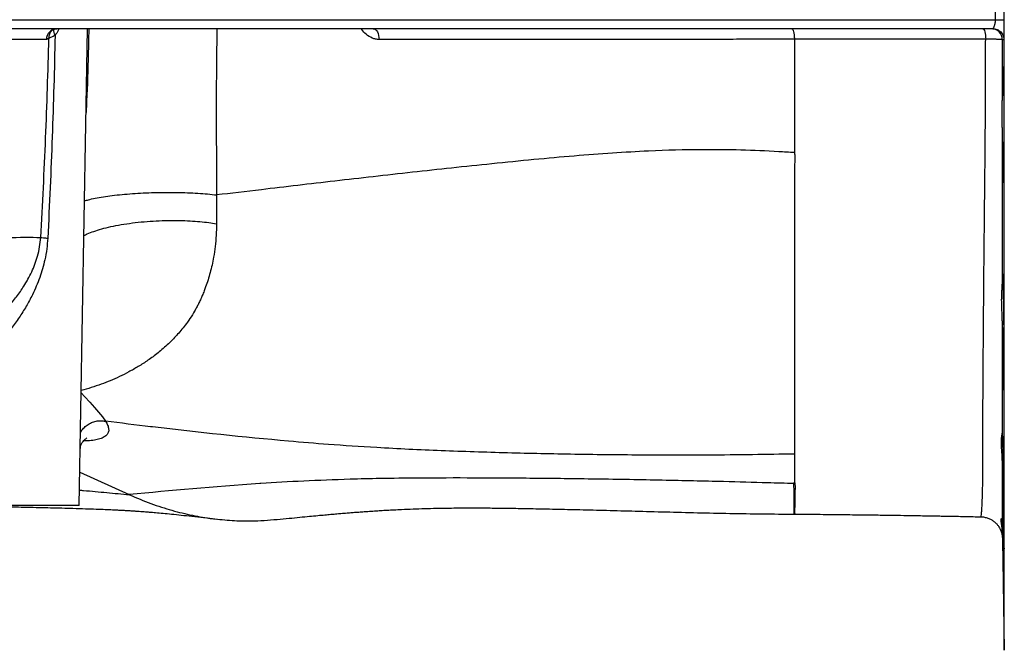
# Model space of a CAD drawing. Header units: millimetres. Extents: x 1137 to 5808, y 1046 to 5834.
# Tile 6 of 18: x 2914 to 3812, y 1164 to 1739. Entities that reach past the tile are written whole.
import ezdxf

# ---------------------------------------------------------------- set-up
doc = ezdxf.new("R2010")
doc.units = ezdxf.units.MM
doc.header["$LTSCALE"] = 2

msp = doc.modelspace()

# ---------------------------------------------------------------- linework, layer by layer
at = {"color": 7, "linetype": 'Continuous', "lineweight": 25}
for p, q in [((3803.53, 1739.24), (3803.53, 1746.1)), ((2777.03, 1739.24), (3803.53, 1739.24)), ((3801.26, 1731.1), (2784.31, 1731.1)), ((2968.03, 1296.1), (2975.63, 1731.1)), ((2968.56, 1326.59), (3013.51, 1306.05)), ((2968.03, 1296.1), (2808.03, 1296.1)), ((3619.96, 1288.29), (3620.32, 1288.29)), ((3809.81, 1266.36), (3811.6, 1163.96))]:
    msp.add_line(p, q, dxfattribs=at)
at = {"color": 8, "linetype": 'Continuous', "lineweight": 25}
msp.add_line((3811.6, 1163.96), (3811.6, 1746.1), dxfattribs=at)
at = {"color": 8, "linetype": 'Continuous', "lineweight": 25, "flags": 128}
for points in [[(3093.53, 1731.1), (3093.16, 1699.56), (3092.98, 1669.42), (3092.94, 1639.35), (3093.05, 1609.36), (3093.32, 1579.48), (3093.32, 1579.48), (3093.32, 1579.48)], [(2969.82, 1398.76), (2973.11, 1395.24), (2977.61, 1390.35), (2981.84, 1385.66), (2985.57, 1381.37), (2989.22, 1376.86), (2991.93, 1373), (2991.93, 1373), (2991.93, 1373)], [(3619.96, 1288.36), (3620.04, 1288.45), (3620.06, 1289.81), (3619.99, 1292.44), (3619.9, 1296.33), (3619.93, 1301.63), (3619.99, 1308.22), (3619.78, 1316.08), (3619.78, 1316.08), (3619.78, 1316.08)]]:
    msp.add_lwpolyline(points, dxfattribs=at)
at = {"color": 7, "linetype": 'Continuous', "lineweight": 25, "flags": 128}
for points in [[(3236.11, 1731.1), (3237.14, 1730.92), (3238.13, 1730.36), (3239.05, 1729.46), (3239.85, 1728.25), (3240.52, 1726.77), (3241.02, 1725.08), (3241.33, 1723.24), (3241.46, 1721.32)], [(3792.15, 1731.1), (3792.61, 1730.92), (3793.06, 1730.39), (3793.47, 1729.52), (3793.84, 1728.35), (3794.14, 1726.92), (3794.38, 1725.28), (3794.53, 1723.48), (3794.6, 1721.61)], [(3811.26, 1721.11), (3810.91, 1721.11), (3809.7, 1721.11)], [(3013.51, 1306.05), (3013.62, 1305.99), (3013.74, 1305.94)]]:
    msp.add_lwpolyline(points, dxfattribs=at)
at = {"color": 7, "linetype": 'Continuous', "lineweight": 25}
for centre, radius, start, end in [((2947.75, 1721.4), 9.7, 91.72925, 180.41298), ((3799.7, 1721.1), 10, 0.04844, 89.99565)]:
    msp.add_arc(centre, radius, start, end, dxfattribs=at)
at = {"color": 8, "linetype": 'Continuous', "lineweight": 25}
for centre, radius, start, end in [((2948.83, 1723.26), 8.61, 134.01508, 185.76016), ((2952.09, 1729.33), 7.48, 169.85519, 214.886)]:
    msp.add_arc(centre, radius, start, end, dxfattribs=at)
at = {"color": 7, "linetype": 'Continuous', "lineweight": 25}
for points, knots in [([(3801.26, 1731.1), (3801.26, 1731.11), (3801.27, 1731.11), (3801.3, 1731.14), (3801.33, 1731.18), (3801.38, 1731.24), (3801.42, 1731.32), (3801.48, 1731.41), (3801.54, 1731.52), (3801.61, 1731.65), (3801.74, 1731.88), (3802.03, 1732.37), (3802.4, 1733.18), (3802.76, 1734.12), (3803, 1734.93), (3803.26, 1735.97), (3803.46, 1737.35), (3803.53, 1738.57), (3803.53, 1739.2), (3803.53, 1739.24)], [0, 0, 0, 0, 0.0292213, 0.0583327, 0.0873459, 0.1162728, 0.1451253, 0.1739156, 0.2026557, 0.2313579, 0.2600345, 0.3457683, 0.4856501, 0.5741657, 0.6516892, 0.7182838, 0.8539899, 0.9892087, 1, 1, 1, 1]), ([(3803.53, 1739.24), (3804.56, 1739.24), (3805.6, 1739.25), (3807.52, 1739.26), (3808.4, 1739.27), (3809.87, 1739.3), (3810.47, 1739.31), (3811.29, 1739.35), (3811.51, 1739.37), (3811.53, 1739.38)], [0, 0, 0, 0, 0.25, 0.25, 0.5, 0.5, 0.75, 0.75, 1, 1, 1, 1]), ([(3811.26, 1721.11), (3811.31, 1721.11), (3811.35, 1721.88), (3811.41, 1723.93), (3811.44, 1725.26), (3811.48, 1728.36), (3811.5, 1730.13), (3811.52, 1734.17), (3811.53, 1736.42), (3811.53, 1739.1)], [0, 0, 0, 0, 0.25, 0.25, 0.5, 0.5, 0.75, 0.75, 1, 1, 1, 1]), ([(2945.96, 1725.05), (2945.34, 1694.21), (2944.46, 1663.37), (2942.77, 1617.13), (2942.15, 1601.71), (2940.8, 1570.9), (2940.07, 1555.49), (2939.29, 1540.09)], [0, 0, 0, 0, 0.5, 0.5, 0.75, 0.75, 1, 1, 1, 1]), ([(2945.96, 1725.05), (2945.34, 1724.74), (2944.74, 1724.44), (2943.61, 1723.91), (2943.09, 1723.67), (2942.13, 1723.24), (2941.69, 1723.04), (2940.9, 1722.69), (2940.55, 1722.53), (2940.26, 1722.39)], [0, 0, 0, 0, 0.25, 0.25, 0.5, 0.5, 0.75, 0.75, 1, 1, 1, 1]), ([(2942.84, 1729.44), (2942.86, 1729.46), (2943.01, 1729.61), (2943.8, 1730.22), (2945.27, 1730.83), (2946.64, 1731.17), (2947.38, 1731.09), (2947.46, 1731.08)], [0, 0, 0, 0, 0.042149, 0.337167, 0.638449, 0.962491, 1, 1, 1, 1]), ([(3617.73, 1731.1), (3618.05, 1731.1), (3618.36, 1730.86), (3618.94, 1729.91), (3619.2, 1729.2), (3619.65, 1727.44), (3619.84, 1726.38), (3620.09, 1724.05), (3620.17, 1722.79), (3620.18, 1721.52)], [0, 0, 0, 0, 0.25, 0.25, 0.5, 0.5, 0.75, 0.75, 1, 1, 1, 1]), ([(3801.26, 1731.1), (3802.44, 1731.1), (3803.71, 1730.89), (3805.55, 1730.16), (3806.16, 1729.85), (3807.3, 1729.1), (3807.84, 1728.66), (3808.81, 1727.69), (3809.25, 1727.15), (3810, 1726.01), (3810.31, 1725.41), (3811.04, 1723.56), (3811.26, 1722.29), (3811.26, 1721.11)], [0, 0, 0, 0, 0.25, 0.25, 0.375, 0.375, 0.5, 0.5, 0.625, 0.625, 0.75, 0.75, 1, 1, 1, 1]), ([(2938.05, 1721.33), (2933.88, 1721.34), (2929.45, 1721.35), (2920.07, 1721.36), (2915.12, 1721.37), (2907.3, 1721.37), (2904.63, 1721.38), (2899.17, 1721.38), (2896.37, 1721.38), (2887.8, 1721.39), (2881.85, 1721.39), (2863.31, 1721.39), (2850.02, 1721.38), (2821.61, 1721.35), (2806.48, 1721.32), (2790.41, 1721.29)], [0, 0, 0, 0, 0.125, 0.125, 0.25, 0.25, 0.3125, 0.3125, 0.375, 0.375, 0.5, 0.5, 0.75, 0.75, 1, 1, 1, 1]), ([(2932.87, 1540.67), (2933.73, 1555.8), (2934.55, 1570.94), (2936.05, 1601.21), (2936.74, 1616.35), (2938.61, 1661.78), (2939.59, 1692.08), (2940.26, 1722.39)], [0, 0, 0, 0, 0.25, 0.25, 0.5, 0.5, 1, 1, 1, 1]), ([(3620.65, 1721.52), (3603.84, 1721.5), (3587.11, 1721.48), (3562.19, 1721.45), (3553.9, 1721.44), (3537.38, 1721.42), (3529.14, 1721.41), (3504.52, 1721.39), (3488.26, 1721.37), (3456.03, 1721.35), (3440.07, 1721.35), (3360.98, 1721.33), (3300.04, 1721.33), (3241.46, 1721.32)], [0, 0, 0, 0, 0.125, 0.125, 0.1875, 0.1875, 0.25, 0.25, 0.375, 0.375, 0.5, 0.5, 1, 1, 1, 1]), ([(3794.6, 1721.61), (3788.13, 1721.6), (3781.67, 1721.6), (3775.21, 1721.6), (3749.35, 1721.59), (3723.5, 1721.58), (3697.65, 1721.56), (3691.84, 1721.56), (3686.03, 1721.56), (3680.22, 1721.55), (3660.21, 1721.54), (3640.19, 1721.53), (3620.18, 1721.52)], [0, 0, 0, 0, 0.01, 0.01, 0.01, 0.05, 0.05, 0.05, 0.05898697, 0.05898697, 0.05898697, 0.08995031, 0.08995031, 0.08995031, 0.08995031]), ([(3620.18, 1721.52), (3620.18, 1720.38), (3620.18, 1718.01), (3620.18, 1714.36), (3620.18, 1710.48), (3620.18, 1706.39), (3620.18, 1702.06), (3620.18, 1697.52), (3620.18, 1692.76), (3620.18, 1687.77), (3620.18, 1682.56), (3620.18, 1677.13), (3620.18, 1671.48), (3620.18, 1665.59), (3620.18, 1659.49), (3620.18, 1653.15), (3620.18, 1646.59), (3620.18, 1639.79), (3620.18, 1632.75), (3620.18, 1625.48), (3620.18, 1620.55), (3620.18, 1618.05)], [0, 0, 0, 0, 0.03292, 0.067984, 0.105192, 0.144548, 0.186055, 0.229718, 0.275543, 0.323539, 0.373716, 0.426088, 0.480669, 0.53748, 0.596544, 0.657886, 0.721535, 0.787526, 0.855902, 0.926709, 1, 1, 1, 1]), ([(3809.7, 1721.11), (3809.66, 1721.17), (3809.27, 1721.22), (3808.16, 1721.3), (3807.71, 1721.33), (3806.66, 1721.38), (3806.06, 1721.4), (3805.04, 1721.43), (3804.68, 1721.44), (3803.94, 1721.47), (3803.55, 1721.48), (3802.35, 1721.5), (3801.49, 1721.52), (3800.11, 1721.54), (3799.64, 1721.55), (3798.68, 1721.57), (3798.19, 1721.57), (3796.69, 1721.59), (3795.66, 1721.6), (3794.6, 1721.61)], [0, 0, 0, 0, 0.25, 0.25, 0.375, 0.375, 0.5, 0.5, 0.5625, 0.5625, 0.625, 0.625, 0.75, 0.75, 0.8125, 0.8125, 0.875, 0.875, 1, 1, 1, 1]), ([(3809.7, 1721.11), (3809.7, 1716.47), (3809.7, 1711.82), (3809.7, 1702.53), (3809.7, 1697.88), (3809.7, 1683.97), (3809.7, 1674.77), (3809.7, 1665.64)], [0, 0, 0, 0, 0.25, 0.25, 0.5, 0.5, 1, 1, 1, 1]), ([(3809.71, 1641.01), (3809.71, 1640.21), (3809.72, 1639.4), (3809.72, 1637.8), (3809.73, 1637), (3809.74, 1634.6), (3809.76, 1633.03), (3809.79, 1628.36), (3809.82, 1625.34), (3809.88, 1620.92), (3809.9, 1619.47), (3809.94, 1616.65), (3809.96, 1615.29), (3810.02, 1611.33), (3810.07, 1608.85), (3810.13, 1605.98), (3810.14, 1605.41), (3810.16, 1604.32), (3810.18, 1603.78), (3810.22, 1602.23), (3810.27, 1600.28), (3810.32, 1598.56), (3810.38, 1596.96), (3810.4, 1596.22), (3810.49, 1594.19), (3810.54, 1593.13), (3810.63, 1591.94), (3810.65, 1591.61), (3810.7, 1591.23), (3810.71, 1591.12), (3810.74, 1590.94), (3810.75, 1590.86), (3810.82, 1590.59), (3810.87, 1590.66), (3810.95, 1591.19), (3810.97, 1591.44), (3811.02, 1592.09), (3811.05, 1592.49), (3811.12, 1593.88), (3811.16, 1595.08), (3811.22, 1597.27), (3811.24, 1598.07), (3811.28, 1599.8), (3811.3, 1600.73), (3811.33, 1602.69), (3811.35, 1603.73), (3811.38, 1605.93), (3811.4, 1607.08), (3811.43, 1610.67), (3811.46, 1613.22), (3811.48, 1617.31), (3811.49, 1618.71), (3811.5, 1621.61), (3811.51, 1623.08), (3811.52, 1627.56), (3811.53, 1630.63), (3811.53, 1634.56), (3811.53, 1635.35), (3811.52, 1636.95), (3811.52, 1637.75), (3811.52, 1640.16), (3811.52, 1641.76), (3811.5, 1646.56), (3811.49, 1649.74), (3811.46, 1654.48), (3811.45, 1656.06), (3811.43, 1659.17), (3811.41, 1660.69), (3811.37, 1665.17), (3811.34, 1668.06), (3811.3, 1671.51), (3811.29, 1672.2), (3811.27, 1673.55), (3811.26, 1674.21), (3811.23, 1676.15), (3811.21, 1677.4), (3811.15, 1681), (3811.11, 1683.21), (3811.01, 1687.22), (3810.96, 1688.97), (3810.88, 1691.22), (3810.86, 1691.91), (3810.82, 1692.84), (3810.8, 1693.13), (3810.78, 1693.69), (3810.76, 1693.95), (3810.69, 1695.17), (3810.64, 1695.86), (3810.56, 1696.46), (3810.53, 1696.59), (3810.47, 1696.7), (3810.44, 1696.69), (3810.36, 1696.42), (3810.31, 1695.96), (3810.23, 1694.83), (3810.2, 1694.39), (3810.16, 1693.61), (3810.15, 1693.33), (3810.13, 1692.75), (3810.11, 1692.44), (3810.05, 1690.81), (3810.01, 1689.26), (3809.94, 1686.55), (3809.92, 1685.58), (3809.89, 1683.53), (3809.87, 1682.45), (3809.82, 1679.08), (3809.79, 1676.64), (3809.75, 1672.69), (3809.74, 1671.32), (3809.72, 1668.52), (3809.71, 1667.09), (3809.7, 1665.64)], [0, 0, 0, 0, 0.007813, 0.007813, 0.015625, 0.015625, 0.03125, 0.03125, 0.0625, 0.0625, 0.078125, 0.078125, 0.09375, 0.09375, 0.125, 0.125, 0.132813, 0.132813, 0.140625, 0.140625, 0.15625, 0.171875, 0.171875, 0.1875, 0.1875, 0.21875, 0.21875, 0.234375, 0.234375, 0.242188, 0.242188, 0.25, 0.25, 0.28125, 0.28125, 0.296875, 0.296875, 0.3125, 0.3125, 0.34375, 0.34375, 0.359375, 0.359375, 0.375, 0.375, 0.390625, 0.390625, 0.40625, 0.40625, 0.4375, 0.4375, 0.453125, 0.453125, 0.46875, 0.46875, 0.5, 0.5, 0.507813, 0.507813, 0.515625, 0.515625, 0.53125, 0.53125, 0.5625, 0.5625, 0.578125, 0.578125, 0.59375, 0.59375, 0.625, 0.625, 0.632813, 0.632813, 0.640625, 0.640625, 0.65625, 0.65625, 0.6875, 0.6875, 0.71875, 0.71875, 0.734375, 0.734375, 0.742188, 0.742188, 0.75, 0.75, 0.78125, 0.78125, 0.796875, 0.796875, 0.8125, 0.8125, 0.84375, 0.84375, 0.859375, 0.859375, 0.867187, 0.867187, 0.875, 0.875, 0.90625, 0.90625, 0.921875, 0.921875, 0.9375, 0.9375, 0.96875, 0.96875, 0.984375, 0.984375, 1, 1, 1, 1]), ([(3809.71, 1641.01), (3809.7, 1643.13), (3809.67, 1645.24), (3809.62, 1649.42), (3809.61, 1651.5), (3809.61, 1654.59), (3809.61, 1655.62), (3809.62, 1657.67), (3809.63, 1658.69), (3809.67, 1661.73), (3809.69, 1663.71), (3809.7, 1665.64)], [0, 0, 0, 0, 0.25, 0.25, 0.5, 0.5, 0.625, 0.625, 0.75, 0.75, 1, 1, 1, 1]), ([(3809.71, 1641.01), (3809.71, 1628.5), (3809.71, 1616.13), (3809.72, 1597.75), (3809.72, 1591.66), (3809.72, 1579.55), (3809.73, 1573.53), (3809.73, 1561.55), (3809.73, 1555.6), (3809.73, 1546.73), (3809.74, 1543.78), (3809.74, 1537.9), (3809.74, 1534.97), (3809.74, 1520.4), (3809.75, 1509.06), (3809.75, 1498.04)], [0, 0, 0, 0, 0.25, 0.25, 0.375, 0.375, 0.5, 0.5, 0.625, 0.625, 0.6875, 0.6875, 0.75, 0.75, 1, 1, 1, 1]), ([(3620.18, 1618.05), (3615.43, 1618.38), (3588.13, 1620.1), (3559.91, 1620.88), (3519.93, 1620.66), (3483.39, 1619.74), (3420.49, 1615.37), (3358.63, 1609.42), (3296.44, 1602.88), (3235.97, 1596.17), (3177.51, 1589.39), (3130.23, 1583.81), (3106.29, 1580.98), (3093.32, 1579.48)], [0.270121, 0.270121, 0.270121, 0.270121, 0.2836701, 0.3475247, 0.3475247, 0.3884734, 0.4408323, 0.4934374, 0.5177175, 0.5640664, 0.6099118, 0.6335626, 0.66467, 0.66467, 0.66467, 0.66467]), ([(3620.18, 1618.05), (3620.18, 1618), (3620.18, 1617.9), (3620.21, 1617.72), (3620.24, 1617.49), (3620.28, 1617.22), (3620.33, 1616.9), (3620.4, 1616.52), (3620.48, 1616.07), (3620.55, 1615.57), (3620.62, 1614.93), (3620.67, 1614.13), (3620.68, 1613.14), (3620.67, 1612.14), (3620.57, 1610.81), (3620.41, 1608.86), (3620.26, 1607.22), (3620.18, 1606.24)], [0, 0, 0, 0, 0.011391, 0.026617, 0.045705, 0.068669, 0.095515, 0.126249, 0.166565, 0.20854, 0.252215, 0.328502, 0.411494, 0.501339, 0.582433, 0.748642, 1, 1, 1, 1]), ([(3620.18, 1606.24), (3620.18, 1602.7), (3620.18, 1591.74), (3620.18, 1573.53), (3620.18, 1551.85), (3620.18, 1523.59), (3620.18, 1489.74), (3620.18, 1452.11), (3620.18, 1418.09), (3620.18, 1388.17), (3620.18, 1362.78), (3620.18, 1349.08), (3620.18, 1343.08)], [0.0522785, 0.0522785, 0.0522785, 0.0522785, 0.0562365, 0.0645889, 0.0729413, 0.0812937, 0.0979984, 0.1147032, 0.131408, 0.1481128, 0.1648176, 0.1815224, 0.1815224, 0.1815224, 0.1815224]), ([(3093.32, 1579.48), (3093.33, 1578.93), (3093.32, 1578.37), (3093.3, 1577.26), (3093.29, 1576.71), (3093.27, 1575.06), (3093.25, 1573.95), (3093.22, 1570.65), (3093.2, 1568.46), (3093.15, 1561.89), (3093.14, 1557.54), (3093.15, 1553.22)], [0, 0, 0, 0, 0.0625, 0.0625, 0.125, 0.125, 0.25, 0.25, 0.5, 0.5, 1, 1, 1, 1]), ([(2972.33, 1542.4), (2973.29, 1542.91), (2975.82, 1544.25), (2981.21, 1546.31), (2988.38, 1548.56), (2996.79, 1550.62), (3006.2, 1552.44), (3016.4, 1553.95), (3027.12, 1555.1), (3038.03, 1555.86), (3048.83, 1556.23), (3059.22, 1556.23), (3069, 1555.88), (3077.95, 1555.23), (3086.04, 1554.36), (3090.82, 1553.59), (3093.15, 1553.22)], [0, 0, 0, 0, 0.043908, 0.115783, 0.190281, 0.266877, 0.344936, 0.423749, 0.502563, 0.580622, 0.657218, 0.731716, 0.803591, 0.872434, 0.937961, 1, 1, 1, 1]), ([(2789.3, 1533.85), (2833.85, 1536.86), (2886.27, 1540.68), (2923.84, 1540.95), (2932.87, 1540.67)], [0.0295402, 0.0295402, 0.0295402, 0.0295402, 0.2496376, 0.3316882, 0.3316882, 0.3316882, 0.3316882]), ([(2932.87, 1540.67), (2933.52, 1540.6), (2934.41, 1540.5), (2936.58, 1540.31), (2937.86, 1540.2), (2939.29, 1540.09)], [0, 0, 0, 0, 0.5, 0.5, 1, 1, 1, 1]), ([(3809.76, 1464.47), (3809.78, 1461.46), (3809.81, 1458.45), (3809.85, 1453.91), (3809.87, 1452.39), (3809.91, 1449.36), (3809.92, 1447.83), (3809.98, 1443.3), (3810.02, 1440.36), (3810.09, 1436.05), (3810.11, 1434.64), (3810.16, 1431.84), (3810.18, 1430.46), (3810.26, 1426.44), (3810.31, 1423.91), (3810.39, 1420.35), (3810.41, 1419.2), (3810.47, 1416.98), (3810.49, 1415.91), (3810.57, 1412.86), (3810.62, 1411.05), (3810.7, 1408.64), (3810.73, 1407.9), (3810.78, 1406.51), (3810.81, 1405.87), (3810.88, 1404.16), (3810.93, 1403.27), (3811, 1402.31), (3811.03, 1402.05), (3811.07, 1401.66), (3811.09, 1401.53), (3811.16, 1401.35), (3811.2, 1401.49), (3811.25, 1402.08), (3811.27, 1402.34), (3811.3, 1402.84), (3811.31, 1403.02), (3811.32, 1403.41), (3811.33, 1403.63), (3811.37, 1404.76), (3811.4, 1405.91), (3811.43, 1408), (3811.44, 1408.75), (3811.46, 1410.38), (3811.47, 1411.25), (3811.49, 1413.1), (3811.5, 1414.07), (3811.51, 1416.12), (3811.51, 1417.2), (3811.52, 1420.55), (3811.53, 1422.94), (3811.53, 1426.74), (3811.53, 1428.05), (3811.52, 1430.74), (3811.52, 1432.12), (3811.5, 1436.33), (3811.49, 1439.2), (3811.47, 1443.62), (3811.46, 1445.11), (3811.44, 1448.13), (3811.42, 1449.66), (3811.39, 1454.23), (3811.36, 1457.25), (3811.31, 1461.77), (3811.3, 1463.27), (3811.26, 1466.27), (3811.24, 1467.76), (3811.18, 1472.15), (3811.14, 1474.97), (3811.08, 1479.06), (3811.06, 1480.39), (3811.02, 1482.36), (3811.01, 1483.01), (3810.99, 1484.29), (3810.97, 1484.91), (3810.91, 1487.99), (3810.87, 1490.28), (3810.79, 1493.46), (3810.76, 1494.47), (3810.72, 1495.92), (3810.71, 1496.4), (3810.68, 1497.31), (3810.67, 1497.76), (3810.61, 1499.9), (3810.55, 1501.39), (3810.47, 1503.28), (3810.45, 1503.85), (3810.39, 1504.88), (3810.37, 1505.33), (3810.29, 1506.48), (3810.24, 1506.99), (3810.17, 1507.37), (3810.14, 1507.43), (3810.1, 1507.43), (3810.07, 1507.36), (3810.01, 1506.95), (3809.97, 1506.43), (3809.91, 1505.25), (3809.89, 1504.8), (3809.86, 1503.76), (3809.84, 1503.18), (3809.8, 1501.27), (3809.77, 1499.77), (3809.75, 1498.04)], [0, 0, 0, 0, 0.03125, 0.03125, 0.046875, 0.046875, 0.0625, 0.0625, 0.09375, 0.09375, 0.109375, 0.109375, 0.125, 0.125, 0.15625, 0.15625, 0.171875, 0.171875, 0.1875, 0.1875, 0.21875, 0.21875, 0.234375, 0.234375, 0.25, 0.25, 0.28125, 0.28125, 0.296875, 0.296875, 0.3125, 0.3125, 0.34375, 0.34375, 0.359375, 0.359375, 0.367188, 0.367188, 0.375, 0.375, 0.40625, 0.40625, 0.421875, 0.421875, 0.4375, 0.4375, 0.453125, 0.453125, 0.46875, 0.46875, 0.5, 0.5, 0.515625, 0.515625, 0.53125, 0.53125, 0.5625, 0.5625, 0.578125, 0.578125, 0.59375, 0.59375, 0.625, 0.625, 0.640625, 0.640625, 0.65625, 0.65625, 0.6875, 0.6875, 0.703125, 0.703125, 0.710938, 0.710938, 0.71875, 0.71875, 0.75, 0.75, 0.765625, 0.765625, 0.773438, 0.773438, 0.78125, 0.78125, 0.8125, 0.8125, 0.828125, 0.828125, 0.84375, 0.84375, 0.875, 0.875, 0.890625, 0.890625, 0.90625, 0.90625, 0.9375, 0.9375, 0.953125, 0.953125, 0.96875, 0.96875, 1, 1, 1, 1]), ([(3809.76, 1464.47), (3809.73, 1467.86), (3809.56, 1471.13), (3809.36, 1475.87), (3809.3, 1477.43), (3809.21, 1480.47), (3809.19, 1481.97), (3809.19, 1486.28), (3809.29, 1488.93), (3809.49, 1492.61), (3809.56, 1493.78), (3809.69, 1496.01), (3809.74, 1497.06), (3809.75, 1498.04)], [0, 0, 0, 0, 0.25, 0.25, 0.375, 0.375, 0.5, 0.5, 0.75, 0.75, 0.875, 0.875, 1, 1, 1, 1]), ([(3809.76, 1464.47), (3809.76, 1445.03), (3809.76, 1426.66), (3809.77, 1407.25), (3809.77, 1405.11), (3809.77, 1400.87), (3809.77, 1398.77), (3809.77, 1392.54), (3809.77, 1388.49), (3809.77, 1376.62), (3809.77, 1369.1), (3809.77, 1361.96)], [0, 0, 0, 0, 0.5, 0.5, 0.5625, 0.5625, 0.625, 0.625, 0.75, 0.75, 1, 1, 1, 1]), ([(3620.18, 1343.08), (3607.74, 1342.82), (3595.07, 1342.61), (3568.7, 1342.26), (3537.49, 1341.98), (3484.3, 1341.97), (3432.2, 1342.52), (3379.67, 1343.5), (3328.3, 1344.86), (3277.78, 1346.83), (3233.35, 1349.14), (3209.34, 1350.72), (3183, 1352.71), (3170.9, 1353.71), (3118.15, 1358.41), (3076.09, 1362.9), (3020.04, 1369.54), (3005.73, 1371.28), (2991.93, 1373)], [0.3077528, 0.3077528, 0.3077528, 0.3077528, 0.3475247, 0.3475247, 0.3884734, 0.4408323, 0.4934374, 0.5177175, 0.5640664, 0.6099118, 0.6335626, 0.6709803, 0.6709803, 0.7031813, 0.7031813, 0.8125533, 0.8140428, 0.8497988, 0.8497988, 0.8497988, 0.8497988]), ([(2968.97, 1347.17), (2968.97, 1347.58), (2968.97, 1348.78), (2969.55, 1351.14), (2970.63, 1353.51), (2972.11, 1355.51), (2973.41, 1356.75), (2974.39, 1357.45), (2974.93, 1357.73), (2974.92, 1357.72), (2974.92, 1357.72)], [0, 0, 0, 0, 0.083933, 0.241163, 0.405941, 0.544079, 0.669386, 0.795508, 0.920412, 1, 1, 1, 1]), ([(3809.77, 1337.06), (3809.76, 1338.73), (3809.68, 1340.32), (3809.49, 1343.36), (3809.38, 1344.82), (3809.17, 1347.59), (3809.07, 1348.91), (3808.94, 1351.41), (3808.9, 1352.57), (3808.9, 1354.7), (3808.94, 1355.68), (3809.07, 1357.45), (3809.16, 1358.25), (3809.38, 1359.66), (3809.49, 1360.26), (3809.68, 1361.26), (3809.76, 1361.66), (3809.77, 1361.96)], [0, 0, 0, 0, 0.125, 0.125, 0.25, 0.25, 0.375, 0.375, 0.5, 0.5, 0.625, 0.625, 0.75, 0.75, 0.875, 0.875, 1, 1, 1, 1]), ([(3811.38, 1256.77), (3811.39, 1256.72), (3811.43, 1256.57), (3811.48, 1257.88), (3811.52, 1260.66), (3811.53, 1265.24), (3811.52, 1271.36), (3811.47, 1278.79), (3811.41, 1286.51), (3811.33, 1294.9), (3811.23, 1303.7), (3811.11, 1312.67), (3810.97, 1321.55), (3810.82, 1330.09), (3810.67, 1338.05), (3810.52, 1345.2), (3810.36, 1351.35), (3810.21, 1356.29), (3810.07, 1359.91), (3809.95, 1362.17), (3809.88, 1362.43), (3809.85, 1362.56)], [0, 0, 0, 0, 0.021925, 0.075622, 0.129313, 0.183003, 0.249962, 0.303651, 0.357341, 0.41103, 0.464719, 0.518413, 0.572106, 0.625807, 0.679507, 0.733214, 0.78692, 0.840628, 0.894337, 0.948042, 1, 1, 1, 1]), ([(3620.18, 1343.08), (3620.18, 1341.93), (3620.18, 1339.61), (3620.18, 1336.11), (3620.18, 1332.61), (3620.18, 1329.18), (3620.18, 1325.83), (3620.18, 1322.54), (3620.18, 1319.74), (3620.18, 1318.01), (3620.18, 1317.35)], [0.18152235, 0.18152235, 0.18152235, 0.18152235, 0.18473101, 0.18793968, 0.19114834, 0.19435701, 0.19756567, 0.20077434, 0.203983, 0.20593315, 0.20593315, 0.20593315, 0.20593315]), ([(3809.77, 1337.06), (3809.77, 1331), (3809.77, 1325.3), (3809.77, 1318.65), (3809.77, 1317.34), (3809.77, 1314.78), (3809.77, 1313.52), (3809.77, 1309.82), (3809.77, 1307.47), (3809.77, 1300.68), (3809.77, 1296.49), (3809.77, 1290.81), (3809.77, 1289.01), (3809.78, 1285.6), (3809.78, 1283.99), (3809.78, 1282.46)], [0, 0, 0, 0, 0.25, 0.25, 0.3125, 0.3125, 0.375, 0.375, 0.5, 0.5, 0.75, 0.75, 0.875, 0.875, 1, 1, 1, 1]), ([(3809.77, 1337.06), (3809.81, 1333.23), (3809.85, 1329.17), (3809.92, 1323.85), (3809.93, 1322.77), (3809.96, 1320.59), (3809.98, 1319.49), (3810.02, 1316.18), (3810.06, 1313.98), (3810.12, 1309.55), (3810.16, 1307.33), (3810.21, 1303.99), (3810.23, 1302.87), (3810.26, 1300.66), (3810.28, 1299.56), (3810.34, 1296.3), (3810.38, 1294.17), (3810.45, 1289.98), (3810.49, 1287.92), (3810.61, 1281.89), (3810.69, 1278.21), (3810.78, 1274.01), (3810.8, 1273.19), (3810.84, 1271.59), (3810.86, 1270.82), (3810.91, 1268.59), (3810.98, 1265.84), (3811.05, 1263.55), (3811.1, 1262.01), (3811.11, 1261.52), (3811.15, 1260.62), (3811.16, 1260.21), (3811.23, 1258.29), (3811.29, 1257.29), (3811.33, 1256.85)], [0, 0, 0, 0, 0.125, 0.125, 0.15625, 0.15625, 0.1875, 0.1875, 0.25, 0.25, 0.3125, 0.3125, 0.34375, 0.34375, 0.375, 0.375, 0.4375, 0.4375, 0.5, 0.5, 0.625, 0.625, 0.65625, 0.65625, 0.6875, 0.6875, 0.75, 0.8125, 0.8125, 0.84375, 0.84375, 0.875, 0.875, 1, 1, 1, 1]), ([(3619.78, 1316.08), (3611.87, 1316.32), (3603.83, 1316.55), (3582.64, 1317.15), (3552.21, 1317.96), (3500.36, 1319.15), (3450.55, 1320.04), (3401.47, 1320.69), (3354.57, 1321.12), (3310.18, 1321.24), (3272.69, 1321.09), (3253.35, 1320.86), (3232.92, 1320.49), (3223.86, 1320.27), (3185.6, 1319.14), (3158.31, 1317.78), (3090.45, 1313.34), (3051.78, 1309.68), (3013.51, 1306.05)], [0.3218238, 0.3218238, 0.3218238, 0.3218238, 0.3475247, 0.3475247, 0.3884734, 0.4408323, 0.4934374, 0.5177175, 0.5640664, 0.6099118, 0.6335626, 0.6709803, 0.6709803, 0.7031813, 0.7031813, 0.8125533, 0.8140428, 1, 1, 1, 1]), ([(3619.78, 1316.08), (3619.93, 1316.28), (3620.04, 1316.49), (3620.18, 1316.92), (3620.21, 1317.13), (3620.22, 1317.35)], [0, 0, 0, 0, 0.5, 0.5, 1, 1, 1, 1]), ([(3013.74, 1305.94), (3020.26, 1303.14), (3032.98, 1297.67), (3052.25, 1291.56), (3070.99, 1287.02), (3089.32, 1283.98), (3107.25, 1282.31), (3126.92, 1281.7), (3140.56, 1282.8), (3148.36, 1283.43)], [0, 0, 0, 0, 0.1526608, 0.2977317, 0.4368377, 0.5711955, 0.7017856, 0.8294464, 1, 1, 1, 1]), ([(2841.47, 1296.1), (2843.19, 1296.07), (2853.71, 1295.87), (2872.9, 1295.53), (2897.68, 1295.07), (2920.84, 1294.6), (2942.15, 1294.12), (2959.72, 1293.65), (2973.44, 1293.22), (2983.24, 1292.88), (2991.45, 1292.55), (2997.46, 1292.29), (3002.06, 1292.07), (3005.92, 1291.87), (3010, 1291.65), (3013.97, 1291.41), (3017.68, 1291.17), (3021, 1290.95), (3024.13, 1290.72), (3027.72, 1290.46), (3032.29, 1290.1), (3038.01, 1289.62), (3044.8, 1289), (3052.6, 1288.24), (3061.36, 1287.33), (3071.07, 1286.26), (3081.78, 1285.04), (3089.39, 1284.16), (3093.37, 1283.7)], [0, 0, 0, 0, 0.014389, 0.087864, 0.16422, 0.230314, 0.297269, 0.365002, 0.404961, 0.441371, 0.47333, 0.500908, 0.516287, 0.533906, 0.553775, 0.574751, 0.594014, 0.611429, 0.627014, 0.644478, 0.668043, 0.697669, 0.733306, 0.774904, 0.822416, 0.875795, 0.935001, 1, 1, 1, 1]), ([(3148.36, 1283.32), (3152.03, 1283.69), (3158.99, 1284.39), (3168.86, 1285.37), (3177.6, 1286.22), (3185.19, 1286.95), (3191.67, 1287.55), (3197, 1288.03), (3201.15, 1288.39), (3204.23, 1288.66), (3206.78, 1288.88), (3209.42, 1289.1), (3212.76, 1289.37), (3216.87, 1289.7), (3221.62, 1290.07), (3226.5, 1290.43), (3231.76, 1290.8), (3237.2, 1291.17), (3243, 1291.53), (3248.89, 1291.88), (3255.21, 1292.21), (3263.02, 1292.59), (3272.35, 1292.98), (3282.92, 1293.33), (3293.11, 1293.58), (3302.64, 1293.76), (3312.05, 1293.87), (3322.45, 1293.92), (3334.4, 1293.9), (3348.34, 1293.79), (3364.22, 1293.58), (3382.27, 1293.26), (3402.49, 1292.83), (3424.81, 1292.31), (3449.14, 1291.69), (3475.28, 1291), (3502.95, 1290.27), (3531.72, 1289.55), (3561.18, 1288.9), (3590.61, 1288.4), (3610.34, 1288.31), (3619.96, 1288.26)], [0, 0, 0, 0, 0.031596, 0.059924, 0.08497, 0.106719, 0.125151, 0.140572, 0.15247, 0.160826, 0.167308, 0.175128, 0.184373, 0.197112, 0.211834, 0.226662, 0.240488, 0.258482, 0.274775, 0.291823, 0.310071, 0.329133, 0.357792, 0.386602, 0.412958, 0.436025, 0.458015, 0.480691, 0.506894, 0.535385, 0.566957, 0.601645, 0.639335, 0.679716, 0.722437, 0.767358, 0.813747, 0.860905, 0.908217, 0.955204, 1, 1, 1, 1]), ([(3620.31, 1288.25), (3627.28, 1288.19), (3641.06, 1288.08), (3660.98, 1287.87), (3679.41, 1287.66), (3695.8, 1287.45), (3710.17, 1287.25), (3722.5, 1287.06), (3732.49, 1286.9), (3740.32, 1286.76), (3746.39, 1286.66), (3751.48, 1286.57), (3755.5, 1286.49), (3758.72, 1286.43), (3762.05, 1286.37), (3766.94, 1286.28), (3774.24, 1286.13), (3782.29, 1285.97), (3787.92, 1285.84), (3790.25, 1285.79)], [0, 0, 0, 0, 0.12263, 0.242734, 0.35094, 0.447252, 0.531671, 0.604201, 0.664842, 0.708154, 0.742654, 0.77232, 0.798429, 0.813859, 0.829354, 0.857356, 0.900437, 0.958597, 1, 1, 1, 1]), ([(3790.25, 1285.71), (3790.75, 1285.72), (3792.4, 1285.75), (3795.09, 1285.17), (3798.16, 1284.07), (3800.86, 1282.57), (3803.17, 1280.78), (3805.1, 1278.8), (3806.64, 1276.72), (3807.81, 1274.63), (3808.66, 1272.61), (3809.22, 1270.77), (3809.54, 1269.22), (3809.7, 1268.04), (3809.76, 1267.32), (3809.78, 1266.99), (3809.79, 1266.92), (3809.79, 1266.91)], [0, 0, 0, 0, 0.049243, 0.162343, 0.269032, 0.370123, 0.465947, 0.556522, 0.641609, 0.720719, 0.793056, 0.857332, 0.910997, 0.949773, 0.977648, 0.999002, 1, 1, 1, 1]), ([(3809.79, 1272.33), (3809.78, 1273.65), (3809.68, 1274.86), (3809.43, 1277.07), (3809.28, 1278.07), (3809.07, 1279.41), (3809, 1279.84), (3808.88, 1280.63), (3808.82, 1280.99), (3808.69, 1282.01), (3808.64, 1282.56), (3808.64, 1283.43), (3808.69, 1283.75), (3808.86, 1284.15), (3808.99, 1284.22), (3809.27, 1284.13), (3809.42, 1283.97), (3809.67, 1283.39), (3809.76, 1282.99), (3809.78, 1282.46)], [0, 0, 0, 0, 0.125, 0.125, 0.25, 0.25, 0.3125, 0.3125, 0.375, 0.375, 0.5, 0.5, 0.625, 0.625, 0.75, 0.75, 0.875, 0.875, 1, 1, 1, 1]), ([(3811.51, 1178.38), (3811.51, 1178.33), (3811.53, 1178.18), (3811.53, 1179.49), (3811.51, 1182.27), (3811.47, 1186.85), (3811.39, 1192.98), (3811.3, 1200.4), (3811.19, 1208.13), (3811.06, 1216.52), (3810.92, 1225.32), (3810.78, 1234.28), (3810.62, 1243.17), (3810.46, 1251.7), (3810.31, 1259.67), (3810.16, 1266.81), (3810.03, 1272.97), (3809.91, 1277.89), (3809.83, 1280.9), (3809.79, 1282.09), (3809.78, 1282.46)], [0, 0, 0, 0, 0.023926, 0.082389, 0.140848, 0.199307, 0.272207, 0.330677, 0.389148, 0.447618, 0.506089, 0.564565, 0.623041, 0.681523, 0.740005, 0.798488, 0.856971, 0.91545, 0.973928, 1, 1, 1, 1]), ([(3809.79, 1272.33), (3809.8, 1271.46), (3809.8, 1269.13), (3809.81, 1266.88), (3809.81, 1266.52), (3809.81, 1266.36)], [0, 0, 0, 0, 0.252174, 0.674231, 1, 1, 1, 1])]:
    msp.add_open_spline(points, degree=3, knots=knots, dxfattribs=at)
for points in [[(3811.53, 1739.38), (3811.53, 1739.29), (3811.53, 1739.2), (3811.53, 1739.1)], [(2940.26, 1722.39), (2939.54, 1721.7), (2938.8, 1721.33), (2938.05, 1721.33)]]:
    msp.add_open_spline(points, degree=3, dxfattribs=at)
at = {"color": 8, "linetype": 'Continuous', "lineweight": 25}
for points, knots in [([(2949.17, 1731.1), (2949.03, 1730.56), (2948.42, 1728.19), (2947.03, 1726.42), (2945.96, 1725.05)], [0, 0, 0, 0, 0.228455, 1, 1, 1, 1]), ([(2976.77, 1731.1), (2976.54, 1721.7), (2975.94, 1697.89), (2975.15, 1672.4), (2974.37, 1656.33), (2974.29, 1654.64)], [0, 0, 0, 0, 0.368793, 0.933703, 1, 1, 1, 1]), ([(3241.46, 1721.32), (3240.4, 1721.39), (3238.29, 1721.53), (3234.2, 1722.86), (3229.8, 1725.76), (3226.58, 1728.99), (3225.24, 1730.88), (3225.08, 1731.1)], [0, 0, 0, 0, 0.167778, 0.335672, 0.668458, 0.959887, 1, 1, 1, 1]), ([(3790.26, 1285.81), (3790.26, 1285.8), (3790.34, 1285.52), (3790.54, 1286.53), (3790.81, 1288.87), (3791.11, 1292.85), (3791.41, 1297.94), (3791.67, 1304.31), (3791.85, 1311.9), (3791.95, 1320.74), (3791.97, 1330.64), (3791.98, 1341.66), (3792.01, 1353.77), (3792.05, 1367.17), (3792.11, 1381.86), (3792.19, 1397.83), (3792.29, 1415.05), (3792.42, 1433.5), (3792.56, 1453.15), (3792.73, 1473.98), (3792.92, 1495.97), (3793.13, 1519.06), (3793.36, 1542.88), (3793.62, 1567.34), (3793.88, 1592.34), (3794.14, 1618.1), (3794.35, 1644.53), (3794.48, 1671.55), (3794.56, 1697.28), (3794.59, 1714.01), (3794.6, 1721.61)], [0, 0, 0, 0, 0.000409, 0.040446, 0.080445, 0.115778, 0.15114, 0.186481, 0.222668, 0.258878, 0.295063, 0.330186, 0.365336, 0.400459, 0.43659, 0.472751, 0.508882, 0.546024, 0.583199, 0.620341, 0.65869, 0.697074, 0.735423, 0.773491, 0.811594, 0.849666, 0.888908, 0.928181, 0.96742, 1, 1, 1, 1]), ([(2972.88, 1574.09), (2973.99, 1574.42), (2976.79, 1575.27), (2982.53, 1576.51), (2989.84, 1577.8), (2998.03, 1578.94), (3006.94, 1579.91), (3016.41, 1580.69), (3026.3, 1581.28), (3036.44, 1581.66), (3046.68, 1581.83), (3056.83, 1581.78), (3066.75, 1581.52), (3076.25, 1581.05), (3085.25, 1580.38), (3090.63, 1579.78), (3093.32, 1579.48)], [0, 0, 0, 0, 0.047445, 0.120718, 0.193992, 0.267265, 0.340539, 0.413812, 0.487086, 0.560359, 0.633633, 0.706906, 0.78018, 0.853453, 0.926727, 1, 1, 1, 1]), ([(3093.15, 1553.22), (3093.09, 1549.67), (3092.98, 1542.57), (3092.04, 1532.37), (3090.35, 1520.84), (3087.53, 1508.3), (3084.38, 1498.37), (3081.83, 1491.63), (3080.24, 1487.74), (3078.52, 1483.86), (3076.78, 1480.22), (3075.03, 1476.8), (3072.52, 1472.16), (3069.14, 1466.61), (3063.58, 1459.18), (3057.08, 1451.36), (3048.81, 1443.04), (3040.14, 1435.43), (3030.96, 1428.58), (3022.04, 1422.86), (3013.35, 1417.94), (3004.83, 1413.67), (2996.41, 1409.97), (2984.94, 1405.44), (2975.95, 1402.75), (2969.86, 1400.92)], [0, 0, 0, 0, 0.0344671, 0.0689294, 0.1038024, 0.1569746, 0.2113055, 0.2272546, 0.2460648, 0.2642971, 0.2819755, 0.2991326, 0.3158246, 0.35385, 0.3905347, 0.4509102, 0.5060601, 0.5721085, 0.6333581, 0.6907446, 0.7451383, 0.7972724, 0.8476408, 0.896703, 1, 1, 1, 1]), ([(2800.9, 1423.28), (2801.5, 1423.23), (2803.15, 1423.08), (2806.52, 1423.09), (2810.99, 1423.4), (2817.24, 1424.27), (2825.77, 1426.21), (2836.47, 1429.82), (2847.58, 1434.68), (2857.35, 1439.88), (2865.9, 1445.14), (2873.18, 1450.13), (2880.31, 1455.52), (2887.89, 1461.84), (2895.74, 1469.15), (2903.68, 1477.58), (2911.02, 1486.56), (2918.27, 1497), (2923.77, 1506.97), (2927.7, 1516.29), (2930.17, 1523.85), (2932.08, 1532), (2932.6, 1537.76), (2932.87, 1540.67)], [0, 0, 0, 0, 0.020576, 0.056522, 0.093513, 0.130931, 0.192804, 0.257118, 0.315923, 0.376362, 0.417576, 0.459144, 0.501661, 0.544443, 0.599774, 0.655515, 0.712394, 0.769642, 0.842966, 0.880247, 0.917798, 0.958537, 1, 1, 1, 1]), ([(2939.29, 1540.09), (2939.05, 1536.79), (2938.56, 1530.15), (2936.34, 1518.04), (2932.25, 1503.95), (2926.25, 1489.87), (2919.76, 1477.77), (2913.27, 1467.46), (2905.99, 1457.46), (2896.88, 1446.54), (2887.66, 1437.16), (2878.7, 1429.31), (2870.8, 1423.14), (2861.67, 1417), (2851.46, 1411.4), (2841.25, 1407.12), (2833.12, 1404.85), (2827.02, 1403.83), (2822.65, 1403.45), (2818.66, 1403.46), (2814.13, 1403.9), (2809.81, 1405.01), (2806.66, 1406.67), (2806.29, 1407.5), (2806.11, 1407.9)], [0, 0, 0, 0, 0.038696, 0.077798, 0.144469, 0.212231, 0.26003, 0.308074, 0.356906, 0.406057, 0.474954, 0.510115, 0.545543, 0.593076, 0.641708, 0.689932, 0.739913, 0.766239, 0.792843, 0.82028, 0.847984, 0.899387, 0.952204, 1, 1, 1, 1]), ([(2969.2, 1362.8), (2969.24, 1362.88), (2969.87, 1364.29), (2971.9, 1366.66), (2975.18, 1369.65), (2979.1, 1371.86), (2983.33, 1373.21), (2987.71, 1373.7), (2990.53, 1373.23), (2991.93, 1373)], [0, 0, 0, 0, 0.010708, 0.17559, 0.340472, 0.505354, 0.670236, 0.835118, 1, 1, 1, 1]), ([(2991.93, 1373), (2991.93, 1373), (2992.74, 1371.75), (2994.07, 1369.28), (2995.05, 1365.84), (2994.75, 1362.77), (2993.03, 1360.17), (2990.05, 1358.04), (2985.89, 1356.45), (2980.56, 1355.47), (2975.88, 1355), (2972.65, 1355.04), (2971.84, 1355.05)], [0, 0, 0, 0, 0.000001, 0.12202, 0.244232, 0.365967, 0.487956, 0.610367, 0.732308, 0.846725, 0.96154, 1, 1, 1, 1]), ([(3620.22, 1317.35), (3620.38, 1316.69), (3621.06, 1313.97), (3620.66, 1309.58), (3620.44, 1302.86), (3620.47, 1297.39), (3620.43, 1293.3), (3620.32, 1290.9), (3620.41, 1289.26), (3620.46, 1288.33), (3620.36, 1288.34), (3620.31, 1288.35)], [0, 0, 0, 0, 0.034699, 0.142835, 0.251004, 0.468724, 0.57993, 0.691136, 0.803148, 0.915157, 1, 1, 1, 1]), ([(2968.28, 1310.08), (2969.46, 1309.99), (2978.17, 1309.32), (2993, 1307.94), (3006.84, 1306.61), (3013.74, 1305.94)], [0, 0, 0, 0, 0.072866, 0.5381, 1, 1, 1, 1])]:
    msp.add_open_spline(points, degree=3, knots=knots, dxfattribs=at)

doc.saveas('drawing.dxf')
